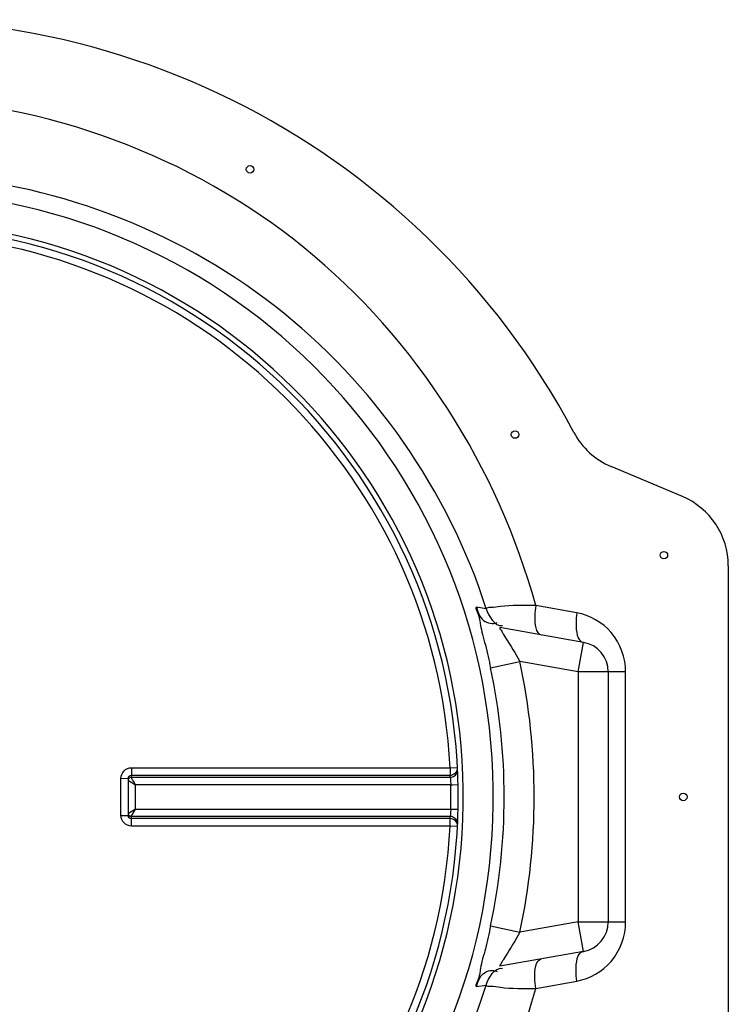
# Model space of a CAD drawing. Header units: millimetres. Extents: x 0 to 297, y 0 to 210.
# Tile 9 of 20: x 149.44 to 152.75, y 153.91 to 158.5. Entities that reach past the tile are written whole.
import ezdxf

# ---------------------------------------------------------------- set-up
doc = ezdxf.new("R2010")
doc.units = ezdxf.units.MM
doc.header["$LTSCALE"] = 16.335
doc.layers.get('0').update_dxf_attribs({"linetype": 'CONTINUOUS'})
doc.layers.add('AXES_REF', color=7, linetype='CONTINUOUS')

msp = doc.modelspace()

# ---------------------------------------------------------------- linework, layer by layer
at = {"color": 7, "linetype": 'Continuous'}
for p, q in [((152.5338, 156.278), (152.201, 156.418)), ((152.748, 155.9554), (152.748, 153.8006)), ((152.0723, 155.5984), (151.6819, 155.6673)), ((152.188, 155.4605), (152.188, 154.2955)), ((149.9492, 154.9645), (149.9492, 154.9658)), ((149.9492, 154.7915), (149.9492, 154.9645)), ((149.9492, 154.7902), (149.9492, 154.7915)), ((152.0723, 154.1576), (151.6819, 154.0888))]:
    msp.add_line(p, q, dxfattribs=at)
at = {"color": 9, "linetype": 'Continuous'}
for p, q in [((151.6186, 155.7551), (151.573, 155.7622)), ((152.0414, 155.7363), (151.8496, 155.7707)), ((151.6994, 155.6355), (151.7092, 155.6199)), ((152.048, 155.4605), (152.0723, 155.5984)), ((151.6389, 155.4793), (151.7758, 155.5085)), ((152.048, 155.4605), (151.7758, 155.5085)), ((152.048, 155.4605), (152.048, 154.2955)), ((152.2689, 155.4605), (152.048, 155.4605)), ((152.2689, 154.2955), (152.2689, 155.4605)), ((149.9632, 154.9792), (149.9624, 154.9697)), ((149.9632, 154.9792), (151.4496, 154.9792)), ((149.9636, 155.0139), (151.4504, 155.0139)), ((151.4504, 155.0139), (151.4844, 155.0157)), ((149.9146, 154.9646), (149.9492, 154.9645)), ((149.9146, 154.7915), (149.9146, 154.9646)), ((149.9625, 154.9693), (151.4501, 154.9693)), ((149.983, 154.8214), (149.983, 154.9346)), ((151.4533, 154.9346), (149.983, 154.9346)), ((151.4533, 154.9346), (151.4615, 154.9348)), ((151.4615, 154.9348), (151.4874, 154.9354)), ((149.983, 154.8214), (149.9492, 154.8009)), ((149.9625, 154.7867), (149.983, 154.8214)), ((149.983, 154.8214), (151.4533, 154.8214)), ((151.4533, 154.8214), (151.4874, 154.8206)), ((149.9146, 154.7915), (149.9492, 154.7915)), ((149.9624, 154.7863), (149.9632, 154.7768)), ((151.4501, 154.7867), (149.9625, 154.7867)), ((151.4496, 154.7768), (149.9632, 154.7768)), ((151.4504, 154.7421), (149.9636, 154.7421)), ((151.4844, 154.7403), (151.4504, 154.7421)), ((152.048, 154.2955), (151.7758, 154.2475)), ((152.0723, 154.1576), (152.048, 154.2955)), ((152.048, 154.2955), (152.2689, 154.2955)), ((151.6389, 154.2767), (151.7758, 154.2475)), ((151.7092, 154.1361), (151.6993, 154.1204)), ((151.8496, 153.9853), (152.0414, 154.0197)), ((151.573, 153.9938), (151.6186, 154.0009))]:
    msp.add_line(p, q, dxfattribs=at)
for points in [[(149.9624, 154.9697), (149.9624, 154.9696), (149.9624, 154.9696), (149.9624, 154.9696), (149.9624, 154.9695), (149.9624, 154.9695), (149.9624, 154.9694), (149.9625, 154.9694), (149.9625, 154.9694), (149.9625, 154.9693)], [(149.9624, 154.7863), (149.9624, 154.7864), (149.9624, 154.7864), (149.9624, 154.7865), (149.9624, 154.7865), (149.9624, 154.7865), (149.9624, 154.7866), (149.9625, 154.7866), (149.9625, 154.7866), (149.9625, 154.7867)]]:
    msp.add_lwpolyline(points, dxfattribs=at)
at = {"color": 7, "linetype": 'Continuous'}
for centre, radius, start, end in [((148.828, 154.878), 3.6225, 27.9613, 171.1056), ((148.828, 154.878), 2.66, 91.5084, 88.4916), ((152.3368, 156.7406), 0.35, 207.9613, 247.1798), ((152.398, 155.9554), 0.35, 0, 67.1798), ((152.048, 155.4605), 0.14, 0, 80), ((148.828, 154.878), 3.6225, 188.8944, 332.0387), ((152.048, 154.2955), 0.14, 280, 360)]:
    msp.add_arc(centre, radius, start, end, dxfattribs=at)
at = {"color": 9, "linetype": 'Continuous'}
for centre, radius, start, end in [((148.828, 154.878), 2.8238, 91.4205, 88.5795), ((148.828, 154.878), 2.6839, 91.4947, 88.5051), ((148.828, 154.878), 2.6259, 2.9675, 87.0325), ((153.2396, 156.5997), 1.8171, 211.7969, 212.0439), ((148.828, 154.878), 3.0144, 347.9259, 12.074), ((148.828, 154.878), 2.8745, 347.9262, 12.0738), ((148.8282, 154.8433), 2.6249, 2.7532, 2.9681), ((151.4499, 155.0048), 0.0355, 270.2762, 287.8878), ((148.8295, 154.878), 2.6244, 358.7642, 1.2358), ((148.8282, 154.9128), 2.6249, 357.0319, 357.2468), ((151.4499, 154.7512), 0.0355, 72.1122, 89.7238), ((148.828, 154.878), 2.6259, 272.9675, 357.0325), ((153.2542, 153.147), 1.8344, 147.9526, 148.1963)]:
    msp.add_arc(centre, radius, start, end, dxfattribs=at)
for points, knots in [([(151.8496, 155.7707), (151.6737, 156.4091), (150.9145, 157.616), (149.5631, 158.1168), (148.898, 158.1322)], [0, 0, 0, 0, 0.498852, 1, 1, 1, 1]), ([(151.6186, 155.7551), (151.4439, 156.3021), (150.7403, 157.3169), (149.5817, 157.7436), (149.0031, 157.778)], [0, 0, 0, 0, 0.497649, 1, 1, 1, 1]), ([(151.573, 155.7622), (151.5657, 155.7633), (151.589, 155.7149), (151.5888, 155.6752), (151.6181, 155.5789), (151.6313, 155.515), (151.6389, 155.4793)], [0, 0, 0, 0, 0.075988, 0.295615, 0.622658, 1, 1, 1, 1]), ([(151.573, 155.7622), (151.5801, 155.7401), (151.594, 155.6931), (151.6506, 155.6816), (151.6699, 155.6912)], [0, 0, 0, 0, 0.518074, 1, 1, 1, 1]), ([(151.8496, 155.7707), (151.7947, 155.7701), (151.7182, 155.7728), (151.6506, 155.759), (151.621, 155.7609), (151.6186, 155.7551)], [0, 0, 0, 0, 0.708935, 0.918173, 1, 1, 1, 1]), ([(151.8495, 155.7707), (151.847, 155.754), (151.8439, 155.7116), (151.8466, 155.6382), (151.8771, 155.6328)], [0, 0, 0, 0, 0.352191, 1, 1, 1, 1]), ([(152.0414, 155.7363), (152.0389, 155.7197), (152.0358, 155.6766), (152.0414, 155.6039), (152.0723, 155.5984)], [0, 0, 0, 0, 0.348778, 1, 1, 1, 1]), ([(152.2689, 155.4605), (152.2689, 155.5255), (152.2225, 155.6567), (152.1022, 155.7254), (152.0414, 155.7363)], [0, 0, 0, 0, 0.512596, 1, 1, 1, 1]), ([(151.6819, 155.6673), (151.6795, 155.6677), (151.6902, 155.6519), (151.6915, 155.6482), (151.6952, 155.6422)], [0, 0, 0, 0, 0.25176, 1, 1, 1, 1]), ([(149.9146, 154.9646), (149.9146, 154.9771), (149.9249, 155.0033), (149.951, 155.0139), (149.9636, 155.0139)], [0, 0, 0, 0, 0.500203, 1, 1, 1, 1]), ([(149.9492, 154.9658), (149.9495, 154.9692), (149.9526, 154.9762), (149.9597, 154.9792), (149.9632, 154.9792)], [0, 0, 0, 0, 0.494602, 1, 1, 1, 1]), ([(149.9636, 155.0139), (149.9636, 155.0062), (149.9633, 154.9946), (149.9636, 154.983), (149.9632, 154.9792)], [0, 0, 0, 0, 0.666848, 1, 1, 1, 1]), ([(151.4496, 154.9792), (151.4588, 154.9792), (151.4779, 154.9871), (151.4849, 155.0066), (151.4844, 155.0157)], [0, 0, 0, 0, 0.501364, 1, 1, 1, 1]), ([(151.4504, 155.0139), (151.4504, 155.0062), (151.4499, 154.9947), (151.4504, 154.983), (151.4496, 154.9792)], [0, 0, 0, 0, 0.66664, 1, 1, 1, 1]), ([(151.4608, 154.9711), (151.4679, 154.9733), (151.4809, 154.9828), (151.4853, 154.9983), (151.4849, 155.0057)], [0, 0, 0, 0, 0.501137, 1, 1, 1, 1]), ([(149.983, 154.9346), (149.9807, 154.9385), (149.9739, 154.9501), (149.9665, 154.9614), (149.9625, 154.9693)], [0, 0, 0, 0, 0.337526, 1, 1, 1, 1]), ([(151.4501, 154.9693), (151.4512, 154.9656), (151.4518, 154.9539), (151.453, 154.9423), (151.4533, 154.9346)], [0, 0, 0, 0, 0.334277, 1, 1, 1, 1]), ([(151.4533, 154.8214), (151.453, 154.8137), (151.4518, 154.8022), (151.4512, 154.7904), (151.4501, 154.7867)], [0, 0, 0, 0, 0.665723, 1, 1, 1, 1]), ([(149.9636, 154.7421), (149.951, 154.7421), (149.9249, 154.7527), (149.9146, 154.7789), (149.9146, 154.7915)], [0, 0, 0, 0, 0.499795, 1, 1, 1, 1]), ([(149.9632, 154.7768), (149.9597, 154.7768), (149.9526, 154.7798), (149.9495, 154.7868), (149.9492, 154.7902)], [0, 0, 0, 0, 0.505384, 1, 1, 1, 1]), ([(149.9636, 154.7421), (149.9636, 154.7498), (149.9633, 154.7614), (149.9636, 154.773), (149.9632, 154.7768)], [0, 0, 0, 0, 0.666848, 1, 1, 1, 1]), ([(151.4504, 154.7421), (151.4504, 154.7498), (151.4499, 154.7613), (151.4504, 154.7731), (151.4496, 154.7768)], [0, 0, 0, 0, 0.66664, 1, 1, 1, 1]), ([(151.4844, 154.7403), (151.4849, 154.7494), (151.4779, 154.7689), (151.4588, 154.7768), (151.4496, 154.7768)], [0, 0, 0, 0, 0.498557, 1, 1, 1, 1]), ([(151.4608, 154.785), (151.4679, 154.7827), (151.4809, 154.7732), (151.4853, 154.7577), (151.4849, 154.7503)], [0, 0, 0, 0, 0.501137, 1, 1, 1, 1]), ([(145.7328, 154.3179), (145.8495, 153.6263), (146.5505, 152.2751), (148.6433, 151.3632), (150.827, 152.0367), (151.6638, 153.3108), (151.8496, 153.9853)], [0, 0, 0, 0, 0.249899, 0.500006, 0.750719, 1, 1, 1, 1]), ([(145.9593, 154.3003), (146.0849, 153.686), (146.7769, 152.5058), (148.6632, 151.7616), (150.616, 152.3047), (151.4283, 153.405), (151.6186, 154.0009)], [0, 0, 0, 0, 0.249144, 0.499861, 0.751464, 1, 1, 1, 1]), ([(152.0414, 154.0197), (152.1018, 154.0305), (152.2222, 154.0987), (152.2689, 154.23), (152.2689, 154.2955)], [0, 0, 0, 0, 0.483798, 1, 1, 1, 1]), ([(151.6389, 154.2767), (151.6313, 154.2412), (151.6185, 154.1778), (151.589, 154.0819), (151.5895, 154.0422), (151.5655, 153.9925), (151.573, 153.9938)], [0, 0, 0, 0, 0.374993, 0.699017, 0.921115, 1, 1, 1, 1]), ([(152.0414, 154.0197), (152.0389, 154.0364), (152.0358, 154.0795), (152.0414, 154.1522), (152.0723, 154.1576)], [0, 0, 0, 0, 0.348778, 1, 1, 1, 1]), ([(151.6952, 154.1138), (151.6914, 154.1077), (151.6901, 154.1041), (151.6795, 154.0883), (151.6819, 154.0888)], [0, 0, 0, 0, 0.748618, 1, 1, 1, 1]), ([(151.8495, 153.9853), (151.847, 154.002), (151.8439, 154.0444), (151.8466, 154.1178), (151.8771, 154.1232)], [0, 0, 0, 0, 0.352189, 1, 1, 1, 1]), ([(151.573, 153.9938), (151.5801, 154.0159), (151.594, 154.0629), (151.6506, 154.0744), (151.6699, 154.0648)], [0, 0, 0, 0, 0.518073, 1, 1, 1, 1]), ([(151.6186, 154.0009), (151.621, 153.9951), (151.6506, 153.9971), (151.7182, 153.9832), (151.7947, 153.9859), (151.8496, 153.9853)], [0, 0, 0, 0, 0.081827, 0.291064, 1, 1, 1, 1])]:
    msp.add_open_spline(points, degree=3, knots=knots, dxfattribs=at)
for points in [[(151.6186, 155.7551), (151.6295, 155.7204), (151.6583, 155.672), (151.6944, 155.6765)], [(151.7092, 155.6199), (151.7322, 155.5833), (151.7547, 155.5464), (151.7758, 155.5086)], [(149.9492, 154.9604), (149.951, 154.9654), (149.957, 154.9697), (149.9624, 154.9697)], [(149.9492, 154.9591), (149.9507, 154.9645), (149.9569, 154.9693), (149.9625, 154.9693)], [(149.9492, 154.9551), (149.9603, 154.9481), (149.9717, 154.9414), (149.983, 154.9346)], [(149.9625, 154.7867), (149.9569, 154.7868), (149.9507, 154.7915), (149.9492, 154.7969)], [(149.9624, 154.7863), (149.957, 154.7863), (149.951, 154.7906), (149.9492, 154.7957)], [(151.7757, 154.2475), (151.7548, 154.2096), (151.7322, 154.1727), (151.7092, 154.1361)], [(151.6186, 154.0009), (151.6295, 154.0357), (151.6583, 154.084), (151.6944, 154.0795)]]:
    msp.add_open_spline(points, degree=3, dxfattribs=at)
at = {"layer": 'AXES_REF', "color": 7, "linetype": 'Continuous'}
for centre in [(150.5168, 157.803), (151.753, 156.5668), (152.4475, 156.0049), (152.538, 154.878)]:
    msp.add_circle(centre, 0.0175, dxfattribs=at)

doc.saveas('drawing.dxf')
